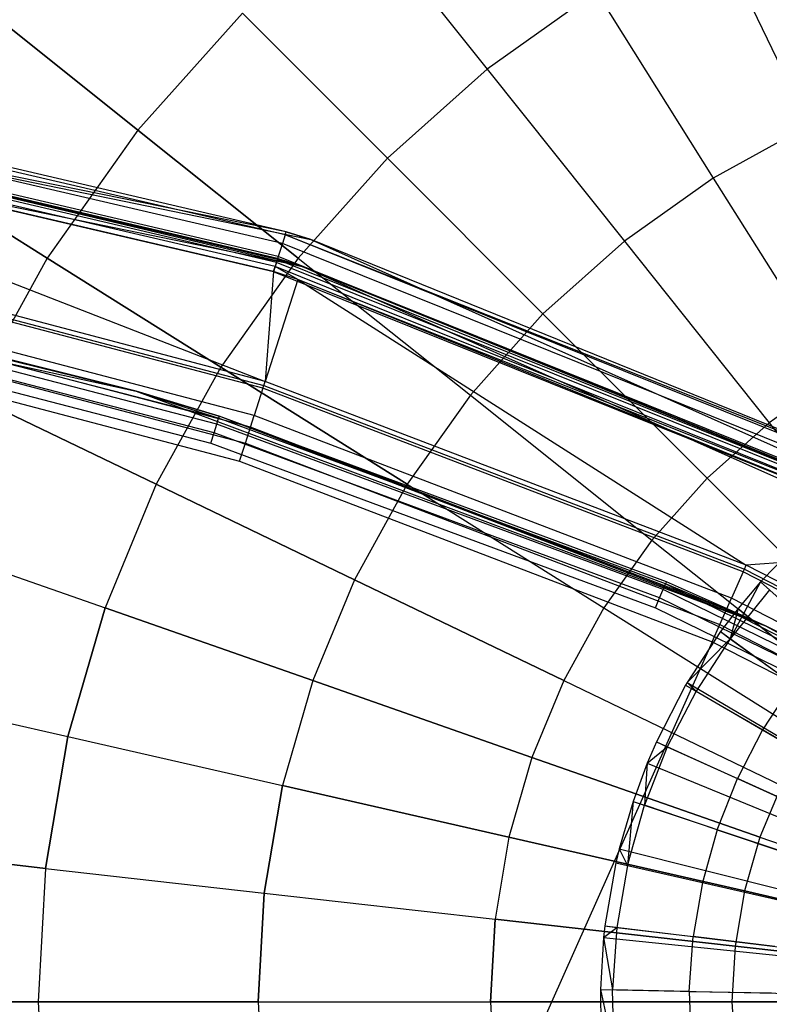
# Model space of a CAD drawing. Extents: x 0.2 to 44.2, y -21.9 to 24.
# Tile 215 of 239: x 26.5 to 29.2, y 13.9 to 17.4. Entities that reach past the tile are written whole.
import ezdxf

# ---------------------------------------------------------------- set-up
doc = ezdxf.new("R2010")
doc.units = 0
doc.header["$LTSCALE"] = 2.54
doc.layers.get('0').update_dxf_attribs({"color": 13, "linetype": 'CONTINUOUS'})

# ---------------------------------------------------------------- blocks, each defined once
blk = doc.blocks.new('GRUPUJ_2')
at = {"color": 0}
for p, q in [((25.3122, 33.7937, 29), (25.1748, 33.6527, 29)), ((25.3122, 33.7937, 29), (25.1748, 33.6527, 29)), ((25.1748, 33.6527, 29), (25.0665, 33.45, 29.0202)), ((25.1748, 33.6527, 29), (25.0665, 33.45, 29.0202)), ((25.1748, 33.6527, 29), (25.0945, 33.5577, 29)), ((25.1748, 33.6527, 29), (25.0945, 33.5577, 29)), ((25.1748, 33.6527, 29), (25.2068, 33.6241, 29.0202)), ((25.1748, 33.6527, 29), (25.2068, 33.6241, 29.0202)), ((25.1748, 33.6527, 29), (26.5472, 32.4271, 29.55)), ((25.1748, 33.6527, 29), (26.5472, 32.4271, 29.55)), ((25.2068, 33.6241, 29.0202), (25.0665, 33.45, 29.0202)), ((25.2068, 33.6241, 29.0202), (25.0665, 33.45, 29.0202)), ((25.0945, 33.5577, 29), (25.0318, 33.4753, 29)), ((25.0945, 33.5577, 29), (25.0318, 33.4753, 29)), ((25.0945, 33.5577, 29), (25.0665, 33.45, 29.0202)), ((25.0945, 33.5577, 29), (25.0665, 33.45, 29.0202)), ((25.0945, 33.5577, 29), (26.5326, 32.4098, 29.55)), ((25.0945, 33.5577, 29), (26.5326, 32.4098, 29.55)), ((25.0318, 33.4753, 29), (24.9127, 33.2932, 29)), ((25.0318, 33.4753, 29), (24.9127, 33.2932, 29)), ((25.0318, 33.4753, 29), (25.0665, 33.45, 29.0202)), ((25.0318, 33.4753, 29), (25.0665, 33.45, 29.0202)), ((25.0318, 33.4753, 29), (26.5211, 32.3948, 29.55)), ((25.0318, 33.4753, 29), (26.5211, 32.3948, 29.55)), ((24.9127, 33.2932, 29), (25.0665, 33.45, 29.0202)), ((24.9127, 33.2932, 29), (25.0665, 33.45, 29.0202)), ((25.0665, 33.45, 29.0202), (24.9446, 33.2627, 29.0202)), ((25.0665, 33.45, 29.0202), (24.9446, 33.2627, 29.0202)), ((25.0665, 33.45, 29.0202), (25.2887, 33.2889, 29.1401)), ((25.0665, 33.45, 29.0202), (25.2887, 33.2889, 29.1401)), ((24.9074, 33.2842, 29), (24.8031, 33.0816, 29)), ((24.9074, 33.2842, 29), (24.8031, 33.0816, 29)), ((24.9446, 33.2627, 29.0202), (24.8422, 33.0639, 29.0202)), ((24.9446, 33.2627, 29.0202), (24.8422, 33.0639, 29.0202)), ((24.9127, 33.2932, 29), (24.9074, 33.2842, 29)), ((24.9127, 33.2932, 29), (24.9074, 33.2842, 29)), ((24.9074, 33.2842, 29), (24.9446, 33.2627, 29.0202)), ((24.9074, 33.2842, 29), (24.9446, 33.2627, 29.0202)), ((24.9074, 33.2842, 29), (26.4994, 32.3616, 29.55)), ((24.9074, 33.2842, 29), (26.4994, 32.3616, 29.55)), ((24.9127, 33.2932, 29), (24.9446, 33.2627, 29.0202)), ((24.9127, 33.2932, 29), (24.9446, 33.2627, 29.0202)), ((24.9127, 33.2932, 29), (26.4994, 32.3616, 29.55)), ((24.9127, 33.2932, 29), (26.4994, 32.3616, 29.55)), ((24.9446, 33.2627, 29.0202), (25.1819, 33.1248, 29.1401)), ((24.9446, 33.2627, 29.0202), (25.1819, 33.1248, 29.1401)), ((25.2887, 33.2889, 29.1401), (25.1819, 33.1248, 29.1401)), ((25.2887, 33.2889, 29.1401), (25.1819, 33.1248, 29.1401)), ((25.1819, 33.1248, 29.1401), (25.0922, 32.9508, 29.1401)), ((25.1819, 33.1248, 29.1401), (25.0922, 32.9508, 29.1401)), ((25.1819, 33.1248, 29.1401), (25.4359, 32.9773, 29.2518)), ((25.1819, 33.1248, 29.1401), (25.4359, 32.9773, 29.2518)), ((24.8422, 33.0639, 29.0202), (24.7605, 32.8558, 29.0202)), ((24.8422, 33.0639, 29.0202), (24.7605, 32.8558, 29.0202)), ((24.8031, 33.0816, 29), (24.7703, 33.0054, 29)), ((24.8031, 33.0816, 29), (24.7703, 33.0054, 29)), ((24.7703, 33.0054, 29), (24.8422, 33.0639, 29.0202)), ((24.7703, 33.0054, 29), (24.8422, 33.0639, 29.0202)), ((24.8031, 33.0816, 29), (24.8422, 33.0639, 29.0202)), ((24.8031, 33.0816, 29), (24.8422, 33.0639, 29.0202)), ((24.8031, 33.0816, 29), (26.4795, 32.3231, 29.55)), ((24.8031, 33.0816, 29), (26.4795, 32.3231, 29.55)), ((24.8422, 33.0639, 29.0202), (25.0922, 32.9508, 29.1401)), ((24.8422, 33.0639, 29.0202), (25.0922, 32.9508, 29.1401)), ((24.7703, 33.0054, 29), (24.7198, 32.8695, 29)), ((24.7703, 33.0054, 29), (24.7198, 32.8695, 29)), ((24.7703, 33.0054, 29), (24.7605, 32.8558, 29.0202)), ((24.7703, 33.0054, 29), (24.7605, 32.8558, 29.0202)), ((24.7703, 33.0054, 29), (26.4735, 32.3092, 29.55)), ((24.7703, 33.0054, 29), (26.4735, 32.3092, 29.55)), ((25.0207, 32.7685, 29.1401), (25.0922, 32.9508, 29.1401)), ((25.0207, 32.7685, 29.1401), (25.0922, 32.9508, 29.1401)), ((25.3599, 32.8297, 29.2518), (25.0922, 32.9508, 29.1401)), ((25.3599, 32.8297, 29.2518), (25.0922, 32.9508, 29.1401)), ((24.7198, 32.8695, 29), (24.6703, 32.7004, 29)), ((24.7198, 32.8695, 29), (24.6703, 32.7004, 29)), ((24.7198, 32.8695, 29), (24.7002, 32.6405, 29.0202)), ((24.7198, 32.8695, 29), (24.7002, 32.6405, 29.0202)), ((24.7002, 32.6405, 29.0202), (24.7605, 32.8558, 29.0202)), ((24.7002, 32.6405, 29.0202), (24.7605, 32.8558, 29.0202)), ((24.7198, 32.8695, 29), (24.7605, 32.8558, 29.0202)), ((24.7198, 32.8695, 29), (24.7605, 32.8558, 29.0202)), ((24.7198, 32.8695, 29), (26.4643, 32.2844, 29.55)), ((24.7198, 32.8695, 29), (26.4643, 32.2844, 29.55)), ((25.0207, 32.7685, 29.1401), (24.7605, 32.8558, 29.0202)), ((25.0207, 32.7685, 29.1401), (24.7605, 32.8558, 29.0202)), ((25.0207, 32.7685, 29.1401), (24.9679, 32.58, 29.1401)), ((25.0207, 32.7685, 29.1401), (24.9679, 32.58, 29.1401)), ((25.0207, 32.7685, 29.1401), (25.2992, 32.6751, 29.2518)), ((25.0207, 32.7685, 29.1401), (25.2992, 32.6751, 29.2518)), ((24.6703, 32.7004, 29), (24.6583, 32.65, 29)), ((24.6703, 32.7004, 29), (24.6583, 32.65, 29)), ((24.6703, 32.7004, 29), (24.7002, 32.6405, 29.0202)), ((24.6703, 32.7004, 29), (24.7002, 32.6405, 29.0202)), ((24.6703, 32.7004, 29), (26.4553, 32.2536, 29.55)), ((24.6703, 32.7004, 29), (26.4553, 32.2536, 29.55)), ((24.6583, 32.65, 29), (24.6194, 32.4254, 29)), ((24.6583, 32.65, 29), (24.6194, 32.4254, 29)), ((24.6583, 32.65, 29), (24.7002, 32.6405, 29.0202)), ((24.6583, 32.65, 29), (24.7002, 32.6405, 29.0202)), ((24.6583, 32.65, 29), (26.4531, 32.2444, 29.55)), ((24.6583, 32.65, 29), (26.4531, 32.2444, 29.55)), ((24.7002, 32.6405, 29.0202), (24.662, 32.4202, 29.0202)), ((24.7002, 32.6405, 29.0202), (24.662, 32.4202, 29.0202)), ((24.7002, 32.6405, 29.0202), (24.9679, 32.58, 29.1401)), ((24.7002, 32.6405, 29.0202), (24.9679, 32.58, 29.1401)), ((24.9679, 32.58, 29.1401), (24.9345, 32.3871, 29.1401)), ((24.9679, 32.58, 29.1401), (24.9345, 32.3871, 29.1401)), ((24.9679, 32.58, 29.1401), (25.2544, 32.5153, 29.2518)), ((24.9679, 32.58, 29.1401), (25.2544, 32.5153, 29.2518)), ((24.6194, 32.4254, 29), (24.6148, 32.3842, 29)), ((24.6194, 32.4254, 29), (24.6148, 32.3842, 29)), ((24.6148, 32.3842, 29), (24.662, 32.4202, 29.0202)), ((24.6148, 32.3842, 29), (24.662, 32.4202, 29.0202)), ((24.6194, 32.4254, 29), (24.662, 32.4202, 29.0202)), ((24.6194, 32.4254, 29), (24.662, 32.4202, 29.0202)), ((24.6194, 32.4254, 29), (26.446, 32.2035, 29.55)), ((24.6194, 32.4254, 29), (26.446, 32.2035, 29.55)), ((24.662, 32.4202, 29.0202), (24.6463, 32.1972, 29.0202)), ((24.662, 32.4202, 29.0202), (24.6463, 32.1972, 29.0202)), ((24.662, 32.4202, 29.0202), (24.9345, 32.3871, 29.1401)), ((24.662, 32.4202, 29.0202), (24.9345, 32.3871, 29.1401)), ((24.6148, 32.3842, 29), (24.6034, 32.198, 29)), ((24.6148, 32.3842, 29), (24.6034, 32.198, 29)), ((24.6148, 32.3842, 29), (24.6463, 32.1972, 29.0202)), ((24.6148, 32.3842, 29), (24.6463, 32.1972, 29.0202)), ((24.6148, 32.3842, 29), (26.4451, 32.196, 29.55)), ((24.6148, 32.3842, 29), (26.4451, 32.196, 29.55)), ((24.9207, 32.1918, 29.1401), (24.9345, 32.3871, 29.1401)), ((24.9207, 32.1918, 29.1401), (24.9345, 32.3871, 29.1401)), ((25.2261, 32.3517, 29.2518), (24.9345, 32.3871, 29.1401)), ((25.2261, 32.3517, 29.2518), (24.9345, 32.3871, 29.1401)), ((24.6034, 32.198, 29), (24.6463, 32.1972, 29.0202)), ((24.6034, 32.198, 29), (24.6533, 31.9737, 29.0202)), ((24.6034, 32.198, 29), (24.6463, 32.1972, 29.0202)), ((24.6034, 32.198, 29), (24.6048, 32.0633, 29)), ((24.6034, 32.198, 29), (24.6533, 31.9737, 29.0202)), ((24.6034, 32.198, 29), (26.4431, 32.162, 29.55)), ((24.6034, 32.198, 29), (24.6048, 32.0633, 29)), ((24.6034, 32.198, 29), (26.4431, 32.162, 29.55)), ((24.9207, 32.1918, 29.1401), (24.6463, 32.1972, 29.0202)), ((24.6533, 31.9737, 29.0202), (24.6463, 32.1972, 29.0202)), ((24.9207, 32.1918, 29.1401), (24.6463, 32.1972, 29.0202)), ((24.6533, 31.9737, 29.0202), (24.6463, 32.1972, 29.0202)), ((24.9207, 32.1918, 29.1401), (24.9268, 31.9961, 29.1401)), ((24.9207, 32.1918, 29.1401), (24.9268, 31.9961, 29.1401)), ((24.9207, 32.1918, 29.1401), (25.2144, 32.1861, 29.2518)), ((24.9207, 32.1918, 29.1401), (25.2144, 32.1861, 29.2518))]:
    blk.add_line(p, q, dxfattribs=at)
blk = doc.blocks.new('KARO-10934_STL')
at = {"color": 0}
for p, q in [((23.8347, 17.4214, 124.285), (27.5412, 16.6596, 124.285)), ((27.4531, 16.6876, 126.1525), (23.8347, 17.4214, 124.285)), ((27.4531, 16.6876, 126.1525), (23.8347, 17.4214, 124.285)), ((23.8347, 17.4214, 124.285), (27.5412, 16.6596, 124.285)), ((27.5106, 16.5644, 124.285), (23.8253, 17.3219, 124.285)), ((27.5106, 16.5644, 124.285), (23.8253, 17.3219, 124.285)), ((27.4497, 16.6768, 126.2098), (24.8423, 17.2849, 126.2098)), ((27.4497, 16.6768, 126.2098), (24.8423, 17.2849, 126.2098)), ((27.4531, 16.6876, 126.1525), (24.844, 17.2962, 126.1525)), ((27.4531, 16.6876, 126.1525), (24.844, 17.2962, 126.1525)), ((27.4399, 16.6458, 126.2584), (24.8373, 17.2528, 126.2584)), ((27.4399, 16.6458, 126.2584), (24.8373, 17.2528, 126.2584)), ((27.4187, 16.5787, 126.1875), (24.8266, 17.1832, 126.1875)), ((27.4187, 16.5787, 126.1875), (24.8266, 17.1832, 126.1875)), ((27.4219, 16.5887, 126.1714), (24.8283, 17.1937, 126.1714)), ((27.4219, 16.5887, 126.1714), (24.8283, 17.1937, 126.1714)), ((27.423, 16.5923, 126.1525), (24.8288, 17.1973, 126.1525)), ((24.8288, 17.1973, 126.1525), (27.5106, 16.5644, 124.285)), ((24.8288, 17.1973, 126.1525), (27.5106, 16.5644, 124.285)), ((27.423, 16.5923, 126.1525), (24.8288, 17.1973, 126.1525)), ((27.4253, 16.5995, 126.291), (24.83, 17.2048, 126.291)), ((27.4253, 16.5995, 126.291), (24.83, 17.2048, 126.291)), ((27.408, 16.5449, 126.3025), (24.8213, 17.1482, 126.3025)), ((27.408, 16.5449, 126.3025), (24.8213, 17.1482, 126.3025)), ((27.4082, 16.5456, 126.2025), (24.8214, 17.1489, 126.2025)), ((24.8214, 17.1489, 126.2025), (27.3788, 16.1542, 126.1937)), ((27.4082, 16.5456, 126.2025), (24.8214, 17.1489, 126.2025)), ((24.8214, 17.1489, 126.2025), (27.3788, 16.1542, 126.1937)), ((27.4139, 16.5635, 126.1984), (24.8242, 17.1675, 126.1984)), ((27.4139, 16.5635, 126.1984), (24.8242, 17.1675, 126.1984)), ((27.4497, 16.6768, 126.2098), (27.4531, 16.6876, 126.1525)), ((27.4497, 16.6768, 126.2098), (27.4531, 16.6876, 126.1525)), ((27.5412, 16.6596, 126.1525), (27.4531, 16.6876, 126.1525)), ((27.4531, 16.6876, 126.1525), (27.5412, 16.6596, 124.285)), ((27.4531, 16.6876, 126.1525), (27.5412, 16.6596, 124.285)), ((27.5412, 16.6596, 126.1525), (27.4531, 16.6876, 126.1525)), ((27.4497, 16.6768, 126.2098), (27.4399, 16.6458, 126.2584)), ((27.4497, 16.6768, 126.2098), (27.4399, 16.6458, 126.2584)), ((29.9337, 15.6778, 126.2098), (27.4497, 16.6768, 126.2098)), ((29.9387, 15.688, 126.1525), (27.4497, 16.6768, 126.2098)), ((29.9337, 15.6778, 126.2098), (27.4497, 16.6768, 126.2098)), ((29.9387, 15.688, 126.1525), (27.4497, 16.6768, 126.2098)), ((27.5412, 16.6596, 126.1525), (27.4497, 16.6768, 126.2098)), ((27.5412, 16.6596, 126.1525), (27.4497, 16.6768, 126.2098)), ((27.5412, 16.6596, 124.285), (30.9973, 15.1188, 124.285)), ((29.9387, 15.688, 126.1525), (27.5412, 16.6596, 126.1525)), ((27.5412, 16.6596, 126.1525), (27.5412, 16.6596, 124.285)), ((27.5412, 16.6596, 126.1525), (27.5412, 16.6596, 124.285)), ((27.5412, 16.6596, 126.1525), (30.9973, 15.1188, 124.285)), ((27.5412, 16.6596, 124.285), (30.9973, 15.1188, 124.285)), ((27.5412, 16.6596, 126.1525), (30.9973, 15.1188, 124.285)), ((29.9387, 15.688, 126.1525), (27.5412, 16.6596, 126.1525)), ((24.5764, 16.629, 125.9495), (26.9186, 16.1195, 124.3996)), ((24.5764, 16.629, 125.9495), (26.9186, 16.1195, 124.3996)), ((24.5764, 16.629, 125.9495), (26.9186, 16.1195, 125.9495)), ((24.5764, 16.629, 125.9495), (26.9186, 16.1195, 125.9495)), ((27.3788, 16.1542, 126.1937), (25.6017, 16.621, 126.1937)), ((27.3788, 16.1542, 126.1937), (25.6017, 16.621, 126.1937)), ((27.4399, 16.6458, 126.2584), (27.4253, 16.5995, 126.291)), ((27.4399, 16.6458, 126.2584), (27.4253, 16.5995, 126.291)), ((29.9193, 15.6487, 126.2584), (27.4399, 16.6458, 126.2584)), ((29.9193, 15.6487, 126.2584), (27.4399, 16.6458, 126.2584)), ((27.3708, 16.1295, 126.1649), (25.5965, 16.5956, 126.1649)), ((27.3708, 16.1295, 126.1649), (25.5965, 16.5956, 126.1649)), ((25.5986, 16.6056, 126.1818), (27.3739, 16.1393, 126.1818)), ((25.5986, 16.6056, 126.1818), (27.3739, 16.1393, 126.1818)), ((27.4253, 16.5995, 126.291), (27.408, 16.5449, 126.3025)), ((27.4253, 16.5995, 126.291), (27.408, 16.5449, 126.3025)), ((27.4187, 16.5787, 126.1875), (27.4139, 16.5635, 126.1984)), ((27.4187, 16.5787, 126.1875), (27.4139, 16.5635, 126.1984)), ((27.4219, 16.5887, 126.1714), (27.4187, 16.5787, 126.1875)), ((27.4219, 16.5887, 126.1714), (27.4187, 16.5787, 126.1875)), ((29.8881, 15.5855, 126.1875), (27.4187, 16.5787, 126.1875)), ((29.8881, 15.5855, 126.1875), (27.4187, 16.5787, 126.1875)), ((27.423, 16.5923, 126.1525), (27.4219, 16.5887, 126.1714)), ((27.423, 16.5923, 126.1525), (27.4219, 16.5887, 126.1714)), ((27.5106, 16.5644, 126.1525), (27.4219, 16.5887, 126.1714)), ((27.5106, 16.5644, 126.1525), (27.4219, 16.5887, 126.1714)), ((29.8928, 15.595, 126.1714), (27.4219, 16.5887, 126.1714)), ((29.8928, 15.595, 126.1714), (27.4219, 16.5887, 126.1714)), ((27.5106, 16.5644, 126.1525), (27.423, 16.5923, 126.1525)), ((27.423, 16.5923, 126.1525), (27.5106, 16.5644, 124.285)), ((27.423, 16.5923, 126.1525), (27.5106, 16.5644, 124.285)), ((27.5106, 16.5644, 126.1525), (27.423, 16.5923, 126.1525)), ((29.8978, 15.6051, 126.291), (27.4253, 16.5995, 126.291)), ((29.8978, 15.6051, 126.291), (27.4253, 16.5995, 126.291)), ((27.4082, 16.5456, 126.2025), (27.3788, 16.1542, 126.1937)), ((27.4082, 16.5456, 126.2025), (27.3788, 16.1542, 126.1937)), ((29.8724, 15.5538, 126.3025), (27.408, 16.5449, 126.3025)), ((29.8724, 15.5538, 126.3025), (27.408, 16.5449, 126.3025)), ((27.4082, 16.5456, 126.2025), (27.4139, 16.5635, 126.1984)), ((27.4082, 16.5456, 126.2025), (27.4139, 16.5635, 126.1984)), ((27.4956, 16.5177, 126.2025), (27.4082, 16.5456, 126.2025)), ((27.4956, 16.5177, 126.2025), (27.4082, 16.5456, 126.2025)), ((29.881, 15.5713, 126.1984), (27.4139, 16.5635, 126.1984)), ((27.4956, 16.5177, 126.2025), (27.4139, 16.5635, 126.1984)), ((29.881, 15.5713, 126.1984), (27.4139, 16.5635, 126.1984)), ((27.4956, 16.5177, 126.2025), (27.4139, 16.5635, 126.1984)), ((30.947, 15.0324, 124.285), (27.5106, 16.5644, 124.285)), ((27.5106, 16.5644, 126.1525), (27.5106, 16.5644, 124.285)), ((27.5106, 16.5644, 124.285), (29.8944, 15.5983, 126.1525)), ((29.8944, 15.5983, 126.1525), (27.5106, 16.5644, 126.1525)), ((27.5106, 16.5644, 124.285), (29.8944, 15.5983, 126.1525)), ((30.947, 15.0324, 124.285), (27.5106, 16.5644, 124.285)), ((27.5106, 16.5644, 126.1525), (27.5106, 16.5644, 124.285)), ((29.8944, 15.5983, 126.1525), (27.5106, 16.5644, 126.1525)), ((29.8928, 15.595, 126.1714), (27.5106, 16.5644, 126.1525)), ((29.8928, 15.595, 126.1714), (27.5106, 16.5644, 126.1525)), ((27.4956, 16.5177, 126.2025), (27.3788, 16.1542, 126.1937)), ((27.4956, 16.5177, 126.2025), (27.3788, 16.1542, 126.1937)), ((29.8727, 15.5544, 126.2025), (27.4956, 16.5177, 126.2025)), ((27.4956, 16.5177, 126.2025), (29.881, 15.5713, 126.1984)), ((27.4956, 16.5177, 126.2025), (29.881, 15.5713, 126.1984)), ((27.4956, 16.5177, 126.2025), (29.0949, 15.498, 126.1937)), ((27.4956, 16.5177, 126.2025), (29.0949, 15.498, 126.1937)), ((29.8727, 15.5544, 126.2025), (27.4956, 16.5177, 126.2025)), ((27.3394, 16.0319, 125.9865), (25.5759, 16.4952, 125.9865)), ((27.3394, 16.0319, 125.9865), (25.5759, 16.4952, 125.9865)), ((27.2125, 16.0223, 124.3613), (25.5658, 16.4486, 124.3613)), ((25.5658, 16.4486, 124.3613), (26.9186, 16.1195, 124.3996)), ((25.5658, 16.4486, 124.3613), (26.9186, 16.1195, 124.3996)), ((27.2125, 16.0223, 124.3613), (25.5658, 16.4486, 124.3613)), ((27.326, 15.9903, 125.9335), (25.5671, 16.4524, 125.9335)), ((27.326, 15.9903, 125.9335), (25.5671, 16.4524, 125.9335)), ((26.9186, 16.1195, 124.3996), (25.5673, 16.4561, 124.3996)), ((26.9186, 16.1195, 124.3996), (25.5673, 16.4561, 124.3996)), ((27.206, 16.0016, 124.3288), (25.5614, 16.4274, 124.3288)), ((27.206, 16.0016, 124.3288), (25.5614, 16.4274, 124.3288)), ((27.1963, 15.9706, 124.3072), (25.5549, 16.3956, 124.3072)), ((27.1963, 15.9706, 124.3072), (25.5549, 16.3956, 124.3072)), ((25.5552, 16.3945, 125.8986), (27.308, 15.934, 125.8986)), ((25.5552, 16.3945, 125.8986), (27.308, 15.934, 125.8986)), ((25.5472, 16.3582, 124.2995), (27.1849, 15.9341, 124.2995)), ((25.5472, 16.3582, 124.2995), (27.1849, 15.9341, 124.2995)), ((25.5416, 16.3284, 125.8858), (27.2873, 15.8698, 125.8858)), ((25.5416, 16.3284, 125.8858), (27.2873, 15.8698, 125.8858)), ((27.3708, 16.1295, 126.1649), (27.3394, 16.0319, 125.9865)), ((27.3708, 16.1295, 126.1649), (27.3394, 16.0319, 125.9865)), ((27.3708, 16.1295, 126.1649), (27.3739, 16.1393, 126.1818)), ((27.3708, 16.1295, 126.1649), (27.3739, 16.1393, 126.1818)), ((29.0843, 15.4743, 126.1649), (27.3708, 16.1295, 126.1649)), ((29.0843, 15.4743, 126.1649), (27.3708, 16.1295, 126.1649)), ((27.3739, 16.1393, 126.1818), (27.3788, 16.1542, 126.1937)), ((27.3739, 16.1393, 126.1818), (27.3788, 16.1542, 126.1937)), ((27.3739, 16.1393, 126.1818), (29.0885, 15.4837, 126.1818)), ((27.3739, 16.1393, 126.1818), (29.0885, 15.4837, 126.1818)), ((29.0949, 15.498, 126.1937), (27.3788, 16.1542, 126.1937)), ((29.0949, 15.498, 126.1937), (27.3788, 16.1542, 126.1937)), ((26.9186, 16.1195, 125.9495), (26.9186, 16.1195, 124.3996)), ((26.9186, 16.1195, 125.9495), (26.9186, 16.1195, 124.3996)), ((26.9186, 16.1195, 125.9495), (27.2148, 16.0295, 124.3996)), ((27.2148, 16.0295, 124.3996), (26.9186, 16.1195, 124.3996)), ((26.9186, 16.1195, 125.9495), (27.2148, 16.0295, 124.3996)), ((26.9186, 16.1195, 125.9495), (29.1645, 15.2818, 125.9495)), ((26.9186, 16.1195, 125.9495), (29.1645, 15.2818, 125.9495)), ((26.9186, 16.1195, 124.3996), (27.2125, 16.0223, 124.3613)), ((27.2148, 16.0295, 124.3996), (26.9186, 16.1195, 124.3996)), ((26.9186, 16.1195, 124.3996), (27.2125, 16.0223, 124.3613)), ((27.206, 16.0016, 124.3288), (27.2125, 16.0223, 124.3613)), ((27.206, 16.0016, 124.3288), (27.2125, 16.0223, 124.3613)), ((27.2148, 16.0295, 124.3996), (27.2125, 16.0223, 124.3613)), ((27.2148, 16.0295, 124.3996), (27.2125, 16.0223, 124.3613)), ((28.8077, 15.4315, 124.3613), (27.2125, 16.0223, 124.3613)), ((28.8077, 15.4315, 124.3613), (27.2125, 16.0223, 124.3613)), ((29.1645, 15.2818, 125.9495), (27.2148, 16.0295, 124.3996)), ((29.1645, 15.2818, 125.9495), (27.2148, 16.0295, 124.3996)), ((28.8107, 15.4385, 124.3996), (27.2148, 16.0295, 124.3996)), ((28.8107, 15.4385, 124.3996), (27.2148, 16.0295, 124.3996)), ((27.326, 15.9903, 125.9335), (27.3394, 16.0319, 125.9865)), ((27.326, 15.9903, 125.9335), (27.3394, 16.0319, 125.9865)), ((29.0426, 15.3807, 125.9865), (27.3394, 16.0319, 125.9865)), ((29.0426, 15.3807, 125.9865), (27.3394, 16.0319, 125.9865)), ((27.1963, 15.9706, 124.3072), (27.206, 16.0016, 124.3288)), ((27.1963, 15.9706, 124.3072), (27.206, 16.0016, 124.3288)), ((28.7991, 15.4116, 124.3288), (27.206, 16.0016, 124.3288)), ((28.7991, 15.4116, 124.3288), (27.206, 16.0016, 124.3288)), ((27.308, 15.934, 125.8986), (27.326, 15.9903, 125.9335)), ((27.308, 15.934, 125.8986), (27.326, 15.9903, 125.9335)), ((29.0248, 15.3408, 125.9335), (27.326, 15.9903, 125.9335)), ((29.0248, 15.3408, 125.9335), (27.326, 15.9903, 125.9335)), ((27.1849, 15.9341, 124.2995), (27.1963, 15.9706, 124.3072)), ((27.1849, 15.9341, 124.2995), (27.1963, 15.9706, 124.3072)), ((28.7863, 15.3818, 124.3072), (27.1963, 15.9706, 124.3072)), ((28.7863, 15.3818, 124.3072), (27.1963, 15.9706, 124.3072)), ((27.1849, 15.9341, 124.2995), (28.7712, 15.3466, 124.2995)), ((27.1849, 15.9341, 124.2995), (28.7712, 15.3466, 124.2995)), ((27.2873, 15.8698, 125.8858), (27.308, 15.934, 125.8986)), ((27.2873, 15.8698, 125.8858), (27.308, 15.934, 125.8986)), ((27.308, 15.934, 125.8986), (29.0007, 15.2868, 125.8986)), ((27.308, 15.934, 125.8986), (29.0007, 15.2868, 125.8986)), ((27.2873, 15.8698, 125.8858), (28.9732, 15.2252, 125.8858)), ((27.2873, 15.8698, 125.8858), (28.9732, 15.2252, 125.8858)), ((29.8727, 15.5544, 126.2025), (29.0949, 15.498, 126.1937)), ((29.8727, 15.5544, 126.2025), (29.0949, 15.498, 126.1937)), ((29.0885, 15.4837, 126.1818), (29.0949, 15.498, 126.1937)), ((29.0885, 15.4837, 126.1818), (29.0949, 15.498, 126.1937)), ((30.73, 14.6602, 126.1937), (29.0949, 15.498, 126.1937)), ((30.73, 14.6602, 126.1937), (29.0949, 15.498, 126.1937)), ((29.0843, 15.4743, 126.1649), (29.0426, 15.3807, 125.9865)), ((29.0843, 15.4743, 126.1649), (29.0426, 15.3807, 125.9865)), ((29.0843, 15.4743, 126.1649), (29.0885, 15.4837, 126.1818)), ((29.0843, 15.4743, 126.1649), (29.0885, 15.4837, 126.1818)), ((30.7169, 14.6377, 126.1649), (29.0843, 15.4743, 126.1649)), ((30.7169, 14.6377, 126.1649), (29.0843, 15.4743, 126.1649)), ((29.0885, 15.4837, 126.1818), (30.7221, 14.6466, 126.1818)), ((29.0885, 15.4837, 126.1818), (30.7221, 14.6466, 126.1818)), ((28.7991, 15.4116, 124.3288), (28.8077, 15.4315, 124.3613)), ((28.7991, 15.4116, 124.3288), (28.8077, 15.4315, 124.3613)), ((28.8107, 15.4385, 124.3996), (28.8077, 15.4315, 124.3613)), ((28.8107, 15.4385, 124.3996), (28.8077, 15.4315, 124.3613)), ((29.1645, 15.2818, 124.3996), (28.8077, 15.4315, 124.3613)), ((29.1645, 15.2818, 124.3996), (28.8077, 15.4315, 124.3613)), ((30.3349, 14.6824, 124.3613), (28.8077, 15.4315, 124.3613)), ((30.3349, 14.6824, 124.3613), (28.8077, 15.4315, 124.3613)), ((29.1645, 15.2818, 125.9495), (28.8107, 15.4385, 124.3996)), ((29.1645, 15.2818, 124.3996), (28.8107, 15.4385, 124.3996)), ((29.1645, 15.2818, 125.9495), (28.8107, 15.4385, 124.3996)), ((29.1645, 15.2818, 124.3996), (28.8107, 15.4385, 124.3996)), ((28.7863, 15.3818, 124.3072), (28.7991, 15.4116, 124.3288)), ((28.7863, 15.3818, 124.3072), (28.7991, 15.4116, 124.3288)), ((30.3244, 14.6634, 124.3288), (28.7991, 15.4116, 124.3288)), ((30.3244, 14.6634, 124.3288), (28.7991, 15.4116, 124.3288)), ((28.7712, 15.3466, 124.2995), (28.7863, 15.3818, 124.3072)), ((28.7712, 15.3466, 124.2995), (28.7863, 15.3818, 124.3072)), ((30.3086, 14.635, 124.3072), (28.7863, 15.3818, 124.3072)), ((30.3086, 14.635, 124.3072), (28.7863, 15.3818, 124.3072)), ((29.0248, 15.3408, 125.9335), (29.0426, 15.3807, 125.9865)), ((29.0248, 15.3408, 125.9335), (29.0426, 15.3807, 125.9865)), ((30.6653, 14.5492, 125.9865), (29.0426, 15.3807, 125.9865)), ((30.6653, 14.5492, 125.9865), (29.0426, 15.3807, 125.9865)), ((28.7712, 15.3466, 124.2995), (30.29, 14.6016, 124.2995)), ((28.7712, 15.3466, 124.2995), (30.29, 14.6016, 124.2995)), ((29.0007, 15.2868, 125.8986), (29.0248, 15.3408, 125.9335)), ((29.0007, 15.2868, 125.8986), (29.0248, 15.3408, 125.9335)), ((30.6433, 14.5114, 125.9335), (29.0248, 15.3408, 125.9335)), ((30.6433, 14.5114, 125.9335), (29.0248, 15.3408, 125.9335)), ((28.9732, 15.2252, 125.8858), (29.0007, 15.2868, 125.8986)), ((28.9732, 15.2252, 125.8858), (29.0007, 15.2868, 125.8986)), ((29.0007, 15.2868, 125.8986), (30.6135, 14.4603, 125.8986)), ((29.0007, 15.2868, 125.8986), (30.6135, 14.4603, 125.8986)), ((30.3386, 14.689, 124.3996), (29.1645, 15.2818, 125.9495)), ((29.1645, 15.2818, 125.9495), (31.2683, 14.1331, 125.9495)), ((30.3386, 14.689, 124.3996), (29.1645, 15.2818, 125.9495)), ((30.3386, 14.689, 124.3996), (29.1645, 15.2818, 124.3996)), ((29.1645, 15.2818, 124.3996), (29.1645, 15.2818, 125.9495)), ((29.1645, 15.2818, 124.3996), (29.1645, 15.2818, 125.9495)), ((29.1645, 15.2818, 125.9495), (31.2683, 14.1331, 125.9495)), ((29.1645, 15.2818, 124.3996), (30.3349, 14.6824, 124.3613)), ((29.1645, 15.2818, 124.3996), (30.3349, 14.6824, 124.3613)), ((30.3386, 14.689, 124.3996), (29.1645, 15.2818, 124.3996)), ((28.9732, 15.2252, 125.8858), (22.1855, 0, 125.7675)), ((28.9732, 15.2252, 125.8858), (22.1855, 0, 125.7675)), ((28.9732, 15.2252, 125.8858), (30.5796, 14.402, 125.8858)), ((28.9732, 15.2252, 125.8858), (30.5796, 14.402, 125.8858))]:
    blk.add_line(p, q, dxfattribs=at)
blk.add_blockref('GRUPUJ_2', (3.9714, -18.2138, 12.8689), dxfattribs=at)
blk = doc.blocks.new('GRUPUJ_1')
at = {"color": 0}
for p, q in [((27.4923, 39.7801, 39.1959), (27.9485, 39.2081, 39.7151)), ((27.4923, 39.7801, 39.1959), (27.9485, 39.2081, 39.7151)), ((27.4923, 39.7801, 26.6866), (27.9485, 39.2081, 26.1675)), ((27.4923, 39.7801, 26.6866), (27.9485, 39.2081, 26.1675)), ((28.7555, 39.7152, 39.7151), (29.0962, 39.0077, 40.149)), ((28.7555, 39.7152, 39.7151), (29.0962, 39.0077, 40.149)), ((28.7555, 39.7152, 26.1675), (29.0962, 39.0077, 25.7335)), ((28.7555, 39.7152, 26.1675), (29.0962, 39.0077, 25.7335)), ((28.3378, 39.4843, 39.7151), (27.9485, 39.2081, 39.7151)), ((28.3378, 39.4843, 39.7151), (27.9485, 39.2081, 39.7151)), ((28.3378, 39.4843, 26.1675), (27.9485, 39.2081, 26.1675)), ((28.3378, 39.4843, 26.1675), (27.9485, 39.2081, 26.1675)), ((28.3378, 39.4843, 39.7151), (28.7555, 38.8194, 40.149)), ((28.3378, 39.4843, 39.7151), (28.7555, 38.8194, 40.149)), ((28.3378, 39.4843, 26.1675), (28.7555, 38.8194, 25.7335)), ((28.3378, 39.4843, 26.1675), (28.7555, 38.8194, 25.7335)), ((26.1796, 39.4074, 38.5981), (26.7025, 38.9903, 39.1959)), ((26.1796, 39.4074, 38.5981), (26.7025, 38.9903, 39.1959)), ((26.7025, 38.9903, 26.6866), (26.1796, 39.4074, 27.2844)), ((26.7025, 38.9903, 26.6866), (26.1796, 39.4074, 27.2844)), ((27.0753, 39.4074, 39.1959), (26.7025, 38.9903, 39.1959)), ((27.0753, 39.4074, 39.1959), (26.7025, 38.9903, 39.1959)), ((27.0753, 39.4074, 26.6866), (26.7025, 38.9903, 26.6866)), ((27.0753, 39.4074, 26.6866), (26.7025, 38.9903, 26.6866)), ((27.0753, 39.4074, 39.1959), (27.5926, 38.89, 39.7151)), ((27.0753, 39.4074, 39.1959), (27.5926, 38.89, 39.7151)), ((27.0753, 39.4074, 26.6866), (27.5926, 38.89, 26.1675)), ((27.0753, 39.4074, 26.6866), (27.5926, 38.89, 26.1675)), ((27.9485, 39.2081, 39.7151), (27.5926, 38.89, 39.7151)), ((27.9485, 39.2081, 39.7151), (27.5926, 38.89, 39.7151)), ((27.9485, 39.2081, 26.1675), (27.5926, 38.89, 26.1675)), ((27.9485, 39.2081, 26.1675), (27.5926, 38.89, 26.1675)), ((27.9485, 39.2081, 39.7151), (28.4381, 38.5942, 40.149)), ((27.9485, 39.2081, 39.7151), (28.4381, 38.5942, 40.149)), ((27.9485, 39.2081, 26.1675), (28.4381, 38.5942, 25.7335)), ((27.9485, 39.2081, 26.1675), (28.4381, 38.5942, 25.7335)), ((26.7025, 38.9903, 39.1959), (26.3789, 38.5341, 39.1959)), ((26.7025, 38.9903, 39.1959), (26.3789, 38.5341, 39.1959)), ((26.7025, 38.9903, 26.6866), (26.3789, 38.5341, 26.6866)), ((26.7025, 38.9903, 26.6866), (26.3789, 38.5341, 26.6866)), ((26.7025, 38.9903, 39.1959), (27.2746, 38.5341, 39.7151)), ((26.7025, 38.9903, 39.1959), (27.2746, 38.5341, 39.7151)), ((27.2746, 38.5341, 26.1675), (26.7025, 38.9903, 26.6866)), ((27.2746, 38.5341, 26.1675), (26.7025, 38.9903, 26.6866)), ((29.0962, 39.0077, 40.149), (28.7555, 38.8194, 40.149)), ((29.0962, 39.0077, 40.149), (28.7555, 38.8194, 40.149)), ((29.0962, 39.0077, 25.7335), (28.7555, 38.8194, 25.7335)), ((29.0962, 39.0077, 25.7335), (28.7555, 38.8194, 25.7335)), ((25.8125, 38.89, 38.5981), (26.3789, 38.5341, 39.1959)), ((25.8125, 38.89, 38.5981), (26.3789, 38.5341, 39.1959)), ((26.3789, 38.5341, 26.6866), (25.8125, 38.89, 27.2844)), ((26.3789, 38.5341, 26.6866), (25.8125, 38.89, 27.2844)), ((27.5926, 38.89, 39.7151), (27.2746, 38.5341, 39.7151)), ((27.5926, 38.89, 39.7151), (27.2746, 38.5341, 39.7151)), ((27.5926, 38.89, 26.1675), (27.2746, 38.5341, 26.1675)), ((27.5926, 38.89, 26.1675), (27.2746, 38.5341, 26.1675)), ((27.5926, 38.89, 39.7151), (28.1478, 38.3348, 40.149)), ((27.5926, 38.89, 39.7151), (28.1478, 38.3348, 40.149)), ((27.5926, 38.89, 26.1675), (28.1478, 38.3348, 25.7335)), ((27.5926, 38.89, 26.1675), (28.1478, 38.3348, 25.7335)), ((28.7555, 38.8194, 40.149), (28.4381, 38.5942, 40.149)), ((28.7555, 38.8194, 40.149), (28.4381, 38.5942, 40.149)), ((28.7555, 38.8194, 25.7335), (28.4381, 38.5942, 25.7335)), ((28.7555, 38.8194, 25.7335), (28.4381, 38.5942, 25.7335)), ((28.7555, 38.8194, 40.149), (29.1965, 38.1176, 40.4923)), ((28.7555, 38.8194, 40.149), (29.1965, 38.1176, 40.4923)), ((28.7555, 38.8194, 25.7335), (29.1965, 38.1176, 25.3902)), ((28.7555, 38.8194, 25.7335), (29.1965, 38.1176, 25.3902)), ((28.4381, 38.5942, 40.149), (28.1478, 38.3348, 40.149)), ((28.4381, 38.5942, 40.149), (28.1478, 38.3348, 40.149)), ((28.4381, 38.5942, 25.7335), (28.1478, 38.3348, 25.7335)), ((28.4381, 38.5942, 25.7335), (28.1478, 38.3348, 25.7335)), ((28.4381, 38.5942, 40.149), (28.9549, 37.9462, 40.4923)), ((28.4381, 38.5942, 40.149), (28.9549, 37.9462, 40.4923)), ((28.4381, 38.5942, 25.7335), (28.9549, 37.9462, 25.3902)), ((28.4381, 38.5942, 25.7335), (28.9549, 37.9462, 25.3902)), ((26.3789, 38.5341, 39.1959), (26.1083, 38.0446, 39.1959)), ((26.3789, 38.5341, 39.1959), (26.1083, 38.0446, 39.1959)), ((26.3789, 38.5341, 26.6866), (26.1083, 38.0446, 26.6866)), ((26.3789, 38.5341, 26.6866), (26.1083, 38.0446, 26.6866)), ((26.3789, 38.5341, 39.1959), (26.9984, 38.1449, 39.7151)), ((26.3789, 38.5341, 39.1959), (26.9984, 38.1449, 39.7151)), ((26.9984, 38.1449, 26.1675), (26.3789, 38.5341, 26.6866)), ((26.9984, 38.1449, 26.1675), (26.3789, 38.5341, 26.6866)), ((27.2746, 38.5341, 39.7151), (26.9984, 38.1449, 39.7151)), ((27.2746, 38.5341, 39.7151), (26.9984, 38.1449, 39.7151)), ((27.2746, 38.5341, 26.1675), (26.9984, 38.1449, 26.1675)), ((27.2746, 38.5341, 26.1675), (26.9984, 38.1449, 26.1675)), ((27.2746, 38.5341, 39.7151), (27.8885, 38.0446, 40.149)), ((27.2746, 38.5341, 39.7151), (27.8885, 38.0446, 40.149)), ((27.2746, 38.5341, 26.1675), (27.8885, 38.0446, 25.7335)), ((27.2746, 38.5341, 26.1675), (27.8885, 38.0446, 25.7335)), ((28.1478, 38.3348, 40.149), (27.8885, 38.0446, 40.149)), ((28.1478, 38.3348, 40.149), (27.8885, 38.0446, 40.149)), ((28.1478, 38.3348, 25.7335), (27.8885, 38.0446, 25.7335)), ((28.1478, 38.3348, 25.7335), (27.8885, 38.0446, 25.7335)), ((28.1478, 38.3348, 40.149), (28.7339, 37.7487, 40.4923)), ((28.1478, 38.3348, 40.149), (28.7339, 37.7487, 40.4923)), ((28.1478, 38.3348, 25.7335), (28.7339, 37.7487, 25.3902)), ((28.1478, 38.3348, 25.7335), (28.7339, 37.7487, 25.3902)), ((26.9984, 38.1449, 39.7151), (26.7675, 37.7271, 39.7151)), ((26.9984, 38.1449, 39.7151), (26.7675, 37.7271, 39.7151)), ((26.9984, 38.1449, 26.1675), (26.7675, 37.7271, 26.1675)), ((26.9984, 38.1449, 26.1675), (26.7675, 37.7271, 26.1675)), ((26.9984, 38.1449, 39.7151), (27.6632, 37.7271, 40.149)), ((26.9984, 38.1449, 39.7151), (27.6632, 37.7271, 40.149)), ((27.6632, 37.7271, 25.7335), (26.9984, 38.1449, 26.1675)), ((27.6632, 37.7271, 25.7335), (26.9984, 38.1449, 26.1675)), ((29.1965, 38.1176, 40.4923), (28.9549, 37.9462, 40.4923)), ((29.1965, 38.1176, 40.4923), (28.9549, 37.9462, 40.4923)), ((29.1965, 38.1176, 25.3902), (28.9549, 37.9462, 25.3902)), ((29.1965, 38.1176, 25.3902), (28.9549, 37.9462, 25.3902)), ((26.1083, 38.0446, 39.1959), (26.7675, 37.7271, 39.7151)), ((26.1083, 38.0446, 39.1959), (26.7675, 37.7271, 39.7151)), ((26.7675, 37.7271, 26.1675), (26.1083, 38.0446, 26.6866)), ((26.7675, 37.7271, 26.1675), (26.1083, 38.0446, 26.6866)), ((27.8885, 38.0446, 40.149), (27.6632, 37.7271, 40.149)), ((27.8885, 38.0446, 40.149), (27.6632, 37.7271, 40.149)), ((27.8885, 38.0446, 25.7335), (27.6632, 37.7271, 25.7335)), ((27.8885, 38.0446, 25.7335), (27.6632, 37.7271, 25.7335)), ((27.8885, 38.0446, 40.149), (28.5365, 37.5278, 40.4923)), ((27.8885, 38.0446, 40.149), (28.5365, 37.5278, 40.4923)), ((27.8885, 38.0446, 25.7335), (28.5365, 37.5278, 25.3902)), ((27.8885, 38.0446, 25.7335), (28.5365, 37.5278, 25.3902)), ((28.9549, 37.9462, 40.4923), (28.7339, 37.7487, 40.4923)), ((28.9549, 37.9462, 40.4923), (28.7339, 37.7487, 40.4923)), ((28.9549, 37.9462, 25.3902), (28.7339, 37.7487, 25.3902)), ((28.9549, 37.9462, 25.3902), (28.7339, 37.7487, 25.3902)), ((28.9549, 37.9462, 40.4923), (29.4923, 37.2722, 40.7407)), ((28.9549, 37.9462, 40.4923), (29.4923, 37.2722, 40.7407)), ((28.9549, 37.9462, 25.3902), (29.4923, 37.2722, 25.1418)), ((28.9549, 37.9462, 25.3902), (29.4923, 37.2722, 25.1418)), ((26.7675, 37.7271, 39.7151), (26.5849, 37.2861, 39.7151)), ((26.7675, 37.7271, 39.7151), (26.5849, 37.2861, 39.7151)), ((26.7675, 37.7271, 26.1675), (26.5849, 37.2861, 26.1675)), ((26.7675, 37.7271, 26.1675), (26.5849, 37.2861, 26.1675)), ((26.7675, 37.7271, 39.7151), (27.4749, 37.3864, 40.149)), ((26.7675, 37.7271, 39.7151), (27.4749, 37.3864, 40.149)), ((27.4749, 37.3864, 25.7335), (26.7675, 37.7271, 26.1675)), ((27.4749, 37.3864, 25.7335), (26.7675, 37.7271, 26.1675)), ((27.6632, 37.7271, 40.149), (27.4749, 37.3864, 40.149)), ((27.6632, 37.7271, 40.149), (27.4749, 37.3864, 40.149)), ((27.6632, 37.7271, 25.7335), (27.4749, 37.3864, 25.7335)), ((27.6632, 37.7271, 25.7335), (27.4749, 37.3864, 25.7335)), ((27.6632, 37.7271, 40.149), (28.365, 37.2861, 40.4923)), ((27.6632, 37.7271, 40.149), (28.365, 37.2861, 40.4923)), ((27.6632, 37.7271, 25.7335), (28.365, 37.2861, 25.3902)), ((27.6632, 37.7271, 25.7335), (28.365, 37.2861, 25.3902)), ((28.7339, 37.7487, 40.4923), (28.5365, 37.5278, 40.4923)), ((28.7339, 37.7487, 40.4923), (28.5365, 37.5278, 40.4923)), ((28.7339, 37.7487, 25.3902), (28.5365, 37.5278, 25.3902)), ((28.7339, 37.7487, 25.3902), (28.5365, 37.5278, 25.3902)), ((28.7339, 37.7487, 40.4923), (29.3435, 37.1392, 40.7407)), ((28.7339, 37.7487, 40.4923), (29.3435, 37.1392, 40.7407)), ((28.7339, 37.7487, 25.3902), (29.3435, 37.1392, 25.1418)), ((28.7339, 37.7487, 25.3902), (29.3435, 37.1392, 25.1418)), ((25.8942, 37.5278, 39.1959), (26.5849, 37.2861, 39.7151)), ((25.8942, 37.5278, 39.1959), (26.5849, 37.2861, 39.7151)), ((25.8942, 37.5278, 26.6866), (26.5849, 37.2861, 26.1675)), ((25.8942, 37.5278, 26.6866), (26.5849, 37.2861, 26.1675)), ((28.5365, 37.5278, 40.4923), (28.365, 37.2861, 40.4923)), ((28.5365, 37.5278, 40.4923), (28.365, 37.2861, 40.4923)), ((28.5365, 37.5278, 25.3902), (28.365, 37.2861, 25.3902)), ((28.5365, 37.5278, 25.3902), (28.365, 37.2861, 25.3902)), ((28.5365, 37.5278, 40.4923), (29.2105, 36.9903, 40.7407)), ((28.5365, 37.5278, 40.4923), (29.2105, 36.9903, 40.7407)), ((28.5365, 37.5278, 25.3902), (29.2105, 36.9903, 25.1418)), ((28.5365, 37.5278, 25.3902), (29.2105, 36.9903, 25.1418)), ((27.4749, 37.3864, 40.149), (27.326, 37.0268, 40.149)), ((27.4749, 37.3864, 40.149), (27.326, 37.0268, 40.149)), ((27.4749, 37.3864, 25.7335), (27.326, 37.0268, 25.7335)), ((27.4749, 37.3864, 25.7335), (27.326, 37.0268, 25.7335)), ((27.4749, 37.3864, 40.149), (28.2217, 37.0268, 40.4923)), ((27.4749, 37.3864, 40.149), (28.2217, 37.0268, 40.4923)), ((28.2217, 37.0268, 25.3902), (27.4749, 37.3864, 25.7335)), ((28.2217, 37.0268, 25.3902), (27.4749, 37.3864, 25.7335)), ((26.5849, 37.2861, 39.7151), (26.4527, 36.8275, 39.7151)), ((26.5849, 37.2861, 39.7151), (26.4527, 36.8275, 39.7151)), ((26.4527, 36.8275, 26.1675), (26.5849, 37.2861, 26.1675)), ((26.4527, 36.8275, 26.1675), (26.5849, 37.2861, 26.1675)), ((26.5849, 37.2861, 39.7151), (27.326, 37.0268, 40.149)), ((26.5849, 37.2861, 39.7151), (27.326, 37.0268, 40.149)), ((27.326, 37.0268, 25.7335), (26.5849, 37.2861, 26.1675)), ((27.326, 37.0268, 25.7335), (26.5849, 37.2861, 26.1675)), ((28.365, 37.2861, 40.4923), (28.2217, 37.0268, 40.4923)), ((28.365, 37.2861, 40.4923), (28.2217, 37.0268, 40.4923)), ((28.365, 37.2861, 25.3902), (28.2217, 37.0268, 25.3902)), ((28.365, 37.2861, 25.3902), (28.2217, 37.0268, 25.3902)), ((28.365, 37.2861, 40.4923), (29.0949, 36.8275, 40.7407)), ((28.365, 37.2861, 40.4923), (29.0949, 36.8275, 40.7407)), ((28.365, 37.2861, 25.3902), (29.0949, 36.8275, 25.1418)), ((28.365, 37.2861, 25.3902), (29.0949, 36.8275, 25.1418)), ((27.326, 37.0268, 40.149), (27.2182, 36.6528, 40.149)), ((27.326, 37.0268, 40.149), (27.2182, 36.6528, 40.149)), ((27.326, 37.0268, 25.7335), (27.2182, 36.6528, 25.7335)), ((27.326, 37.0268, 25.7335), (27.2182, 36.6528, 25.7335)), ((27.326, 37.0268, 40.149), (28.1083, 36.7531, 40.4923)), ((27.326, 37.0268, 40.149), (28.1083, 36.7531, 40.4923)), ((28.1083, 36.7531, 25.3902), (27.326, 37.0268, 25.7335)), ((28.1083, 36.7531, 25.3902), (27.326, 37.0268, 25.7335)), ((28.2217, 37.0268, 40.4923), (28.1083, 36.7531, 40.4923)), ((28.2217, 37.0268, 40.4923), (28.1083, 36.7531, 40.4923)), ((28.2217, 37.0268, 25.3902), (28.1083, 36.7531, 25.3902)), ((28.2217, 37.0268, 25.3902), (28.1083, 36.7531, 25.3902)), ((28.2217, 37.0268, 40.4923), (28.9984, 36.6528, 40.7407)), ((28.2217, 37.0268, 40.4923), (28.9984, 36.6528, 40.7407)), ((28.2217, 37.0268, 25.3902), (28.9984, 36.6528, 25.1418)), ((28.2217, 37.0268, 25.3902), (28.9984, 36.6528, 25.1418)), ((25.7394, 36.9903, 39.1959), (26.4527, 36.8275, 39.7151)), ((25.7394, 36.9903, 26.6866), (26.4527, 36.8275, 26.1675)), ((25.7394, 36.9903, 39.1959), (26.4527, 36.8275, 39.7151)), ((25.7394, 36.9903, 26.6866), (26.4527, 36.8275, 26.1675)), ((26.3728, 36.3569, 26.1675), (26.4527, 36.8275, 26.1675)), ((26.4527, 36.8275, 39.7151), (26.3728, 36.3569, 39.7151)), ((26.4527, 36.8275, 39.7151), (26.3728, 36.3569, 39.7151)), ((26.3728, 36.3569, 26.1675), (26.4527, 36.8275, 26.1675)), ((26.4527, 36.8275, 39.7151), (27.2182, 36.6528, 40.149)), ((26.4527, 36.8275, 39.7151), (27.2182, 36.6528, 40.149)), ((26.4527, 36.8275, 26.1675), (27.2182, 36.6528, 25.7335)), ((26.4527, 36.8275, 26.1675), (27.2182, 36.6528, 25.7335)), ((28.1083, 36.7531, 40.4923), (28.0263, 36.4683, 40.4923)), ((28.1083, 36.7531, 40.4923), (28.0263, 36.4683, 40.4923)), ((28.1083, 36.7531, 25.3902), (28.0263, 36.4683, 25.3902)), ((28.1083, 36.7531, 25.3902), (28.0263, 36.4683, 25.3902)), ((28.1083, 36.7531, 40.4923), (28.922, 36.4683, 40.7407)), ((28.1083, 36.7531, 40.4923), (28.922, 36.4683, 40.7407)), ((28.922, 36.4683, 25.1418), (28.1083, 36.7531, 25.3902)), ((28.922, 36.4683, 25.1418), (28.1083, 36.7531, 25.3902)), ((27.2182, 36.6528, 40.149), (27.153, 36.269, 40.149)), ((27.2182, 36.6528, 40.149), (27.153, 36.269, 40.149)), ((27.153, 36.269, 25.7335), (27.2182, 36.6528, 25.7335)), ((27.153, 36.269, 25.7335), (27.2182, 36.6528, 25.7335)), ((27.2182, 36.6528, 40.149), (28.0263, 36.4683, 40.4923)), ((27.2182, 36.6528, 40.149), (28.0263, 36.4683, 40.4923)), ((28.0263, 36.4683, 25.3902), (27.2182, 36.6528, 25.7335)), ((28.0263, 36.4683, 25.3902), (27.2182, 36.6528, 25.7335)), ((28.9984, 36.6528, 40.7407), (28.922, 36.4683, 40.7407)), ((28.9984, 36.6528, 40.7407), (28.922, 36.4683, 40.7407)), ((28.9984, 36.6528, 25.1418), (28.922, 36.4683, 25.1418)), ((28.9984, 36.6528, 25.1418), (28.922, 36.4683, 25.1418)), ((28.0263, 36.4683, 40.4923), (27.9766, 36.1762, 40.4923)), ((28.0263, 36.4683, 40.4923), (27.9766, 36.1762, 40.4923)), ((28.0263, 36.4683, 25.3902), (27.9766, 36.1762, 25.3902)), ((28.0263, 36.4683, 25.3902), (27.9766, 36.1762, 25.3902)), ((28.0263, 36.4683, 40.4923), (28.8667, 36.2765, 40.7407)), ((28.0263, 36.4683, 40.4923), (28.8667, 36.2765, 40.7407)), ((28.8667, 36.2765, 25.1418), (28.0263, 36.4683, 25.3902)), ((28.8667, 36.2765, 25.1418), (28.0263, 36.4683, 25.3902)), ((28.922, 36.4683, 40.7407), (28.8667, 36.2765, 40.7407)), ((28.922, 36.4683, 40.7407), (28.8667, 36.2765, 40.7407)), ((28.922, 36.4683, 25.1418), (28.8667, 36.2765, 25.1418)), ((28.922, 36.4683, 25.1418), (28.8667, 36.2765, 25.1418)), ((28.922, 36.4683, 40.7407), (29.7568, 36.1762, 40.891)), ((28.922, 36.4683, 40.7407), (29.7568, 36.1762, 40.891)), ((28.922, 36.4683, 25.1418), (29.7568, 36.1762, 24.9916)), ((28.922, 36.4683, 25.1418), (29.7568, 36.1762, 24.9916)), ((26.3728, 36.3569, 26.1675), (25.6457, 36.4389, 26.6866)), ((25.6457, 36.4389, 39.1959), (26.3728, 36.3569, 39.7151)), ((25.6457, 36.4389, 39.1959), (26.3728, 36.3569, 39.7151)), ((26.3728, 36.3569, 26.1675), (25.6457, 36.4389, 26.6866)), ((26.3728, 36.3569, 39.7151), (26.346, 35.8804, 39.7151)), ((26.3728, 36.3569, 39.7151), (26.346, 35.8804, 39.7151)), ((26.3728, 36.3569, 26.1675), (26.346, 35.8804, 26.1675)), ((26.3728, 36.3569, 26.1675), (26.346, 35.8804, 26.1675)), ((26.3728, 36.3569, 39.7151), (27.153, 36.269, 40.149)), ((26.3728, 36.3569, 39.7151), (27.153, 36.269, 40.149)), ((26.3728, 36.3569, 26.1675), (27.153, 36.269, 25.7335)), ((26.3728, 36.3569, 26.1675), (27.153, 36.269, 25.7335)), ((27.153, 36.269, 40.149), (27.1312, 35.8804, 40.149)), ((27.153, 36.269, 40.149), (27.1312, 35.8804, 40.149)), ((27.1312, 35.8804, 25.7335), (27.153, 36.269, 25.7335)), ((27.1312, 35.8804, 25.7335), (27.153, 36.269, 25.7335)), ((27.153, 36.269, 40.149), (27.9766, 36.1762, 40.4923)), ((27.153, 36.269, 40.149), (27.9766, 36.1762, 40.4923)), ((27.153, 36.269, 25.7335), (27.9766, 36.1762, 25.3902)), ((27.153, 36.269, 25.7335), (27.9766, 36.1762, 25.3902)), ((28.8667, 36.2765, 40.7407), (28.8333, 36.0797, 40.7407)), ((28.8667, 36.2765, 40.7407), (28.8333, 36.0797, 40.7407)), ((28.8667, 36.2765, 25.1418), (28.8333, 36.0797, 25.1418)), ((28.8667, 36.2765, 25.1418), (28.8333, 36.0797, 25.1418)), ((28.8667, 36.2765, 40.7407), (29.729, 36.0797, 40.891)), ((28.8667, 36.2765, 40.7407), (29.729, 36.0797, 40.891)), ((29.729, 36.0797, 24.9916), (28.8667, 36.2765, 25.1418)), ((29.729, 36.0797, 24.9916), (28.8667, 36.2765, 25.1418)), ((27.9766, 36.1762, 40.4923), (27.96, 35.8804, 40.4923)), ((27.9766, 36.1762, 40.4923), (27.96, 35.8804, 40.4923)), ((27.96, 35.8804, 25.3902), (27.9766, 36.1762, 25.3902)), ((27.96, 35.8804, 25.3902), (27.9766, 36.1762, 25.3902)), ((27.9766, 36.1762, 40.4923), (28.8333, 36.0797, 40.7407)), ((27.9766, 36.1762, 40.4923), (28.8333, 36.0797, 40.7407)), ((28.8333, 36.0797, 25.1418), (27.9766, 36.1762, 25.3902)), ((28.8333, 36.0797, 25.1418), (27.9766, 36.1762, 25.3902)), ((28.8333, 36.0797, 40.7407), (28.8221, 35.8804, 40.7407)), ((28.8333, 36.0797, 40.7407), (28.8221, 35.8804, 40.7407)), ((28.8333, 36.0797, 25.1418), (28.8221, 35.8804, 25.1418)), ((28.8333, 36.0797, 25.1418), (28.8221, 35.8804, 25.1418)), ((28.8333, 36.0797, 40.7407), (29.7122, 35.9807, 40.891)), ((28.8333, 36.0797, 40.7407), (29.7122, 35.9807, 40.891)), ((29.7122, 35.9807, 24.9916), (28.8333, 36.0797, 25.1418)), ((29.7122, 35.9807, 24.9916), (28.8333, 36.0797, 25.1418)), ((26.346, 35.8804, 26.1675), (25.6143, 35.8804, 26.6866)), ((25.6143, 35.8804, 39.1959), (26.346, 35.8804, 39.7151)), ((26.346, 35.8804, 26.1675), (25.6143, 35.8804, 26.6866)), ((25.6143, 35.8804, 39.1959), (26.346, 35.8804, 39.7151)), ((26.346, 35.8804, 26.1675), (26.3728, 35.4038, 26.1675)), ((26.346, 35.8804, 26.1675), (26.3728, 35.4038, 26.1675)), ((27.1312, 35.8804, 25.7335), (26.346, 35.8804, 26.1675)), ((26.346, 35.8804, 39.7151), (27.1312, 35.8804, 40.149)), ((27.1312, 35.8804, 25.7335), (26.346, 35.8804, 26.1675)), ((26.346, 35.8804, 39.7151), (27.1312, 35.8804, 40.149)), ((26.346, 35.8804, 39.7151), (26.3728, 35.4038, 39.7151)), ((26.346, 35.8804, 39.7151), (26.3728, 35.4038, 39.7151)), ((27.1312, 35.8804, 25.7335), (27.153, 35.4918, 25.7335)), ((27.1312, 35.8804, 25.7335), (27.96, 35.8804, 25.3902)), ((27.1312, 35.8804, 25.7335), (27.153, 35.4918, 25.7335)), ((27.1312, 35.8804, 40.149), (27.96, 35.8804, 40.4923)), ((27.1312, 35.8804, 25.7335), (27.96, 35.8804, 25.3902)), ((27.1312, 35.8804, 40.149), (27.153, 35.4918, 40.149)), ((27.1312, 35.8804, 40.149), (27.96, 35.8804, 40.4923)), ((27.1312, 35.8804, 40.149), (27.153, 35.4918, 40.149)), ((27.96, 35.8804, 25.3902), (27.9766, 35.5846, 25.3902)), ((27.96, 35.8804, 25.3902), (27.9766, 35.5846, 25.3902)), ((28.8221, 35.8804, 25.1418), (27.96, 35.8804, 25.3902)), ((27.96, 35.8804, 40.4923), (28.8221, 35.8804, 40.7407)), ((28.8221, 35.8804, 25.1418), (27.96, 35.8804, 25.3902)), ((27.96, 35.8804, 40.4923), (28.8221, 35.8804, 40.7407)), ((27.96, 35.8804, 40.4923), (27.9766, 35.5846, 40.4923)), ((27.96, 35.8804, 40.4923), (27.9766, 35.5846, 40.4923)), ((28.8221, 35.8804, 25.1418), (28.8333, 35.6811, 25.1418)), ((29.7065, 35.8804, 24.9916), (28.8221, 35.8804, 25.1418)), ((28.8221, 35.8804, 25.1418), (28.8333, 35.6811, 25.1418)), ((28.8221, 35.8804, 40.7407), (29.7065, 35.8804, 40.891)), ((28.8221, 35.8804, 40.7407), (28.8333, 35.6811, 40.7407)), ((28.8221, 35.8804, 40.7407), (29.7065, 35.8804, 40.891)), ((28.8221, 35.8804, 40.7407), (28.8333, 35.6811, 40.7407)), ((29.7065, 35.8804, 24.9916), (28.8221, 35.8804, 25.1418))]:
    blk.add_line(p, q, dxfattribs=at)
blk = doc.blocks.new('GRUPUJ_3')
at = {"color": 0}
for name, p in [('GRUPUJ_1', (0, 0)), ('KARO-10934_STL', (-0.2222, 21.9402, -1.2505))]:
    blk.add_blockref(name, p, dxfattribs=at)

msp = doc.modelspace()

# ---------------------------------------------------------------- block references
at = {"color": 0}
msp.add_blockref('GRUPUJ_3', (0.2222, -21.9402, 1.2505), dxfattribs=at)

doc.saveas('drawing.dxf')
